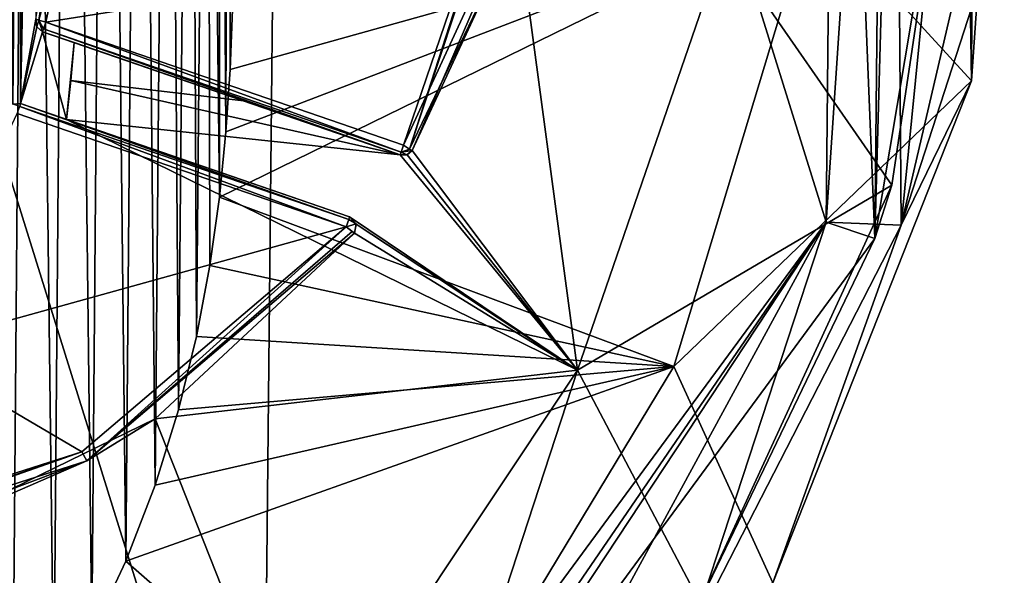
# Model space of a CAD drawing. Extents: x -250 to 250, y -697 to 625.
# Tile 13 of 256: x -132 to -113, y -682 to -671. Entities that reach past the tile are written whole.
import ezdxf

# ---------------------------------------------------------------- set-up
doc = ezdxf.new("R2010")
doc.units = 0
doc.header["$LTSCALE"] = 25.405557
for name, color, linetype in [('110', 7, 'CONTINUOUS'), ('111', 7, 'CONTINUOUS'), ('112', 7, 'CONTINUOUS'), ('113', 7, 'CONTINUOUS'), ('114', 7, 'CONTINUOUS'), ('116', 7, 'CONTINUOUS'), ('117', 7, 'CONTINUOUS'), ('120', 7, 'CONTINUOUS'), ('121', 7, 'CONTINUOUS'), ('122', 7, 'CONTINUOUS'), ('125', 7, 'CONTINUOUS'), ('129', 7, 'CONTINUOUS'), ('133', 7, 'CONTINUOUS'), ('146', 7, 'CONTINUOUS'), ('148', 7, 'CONTINUOUS'), ('149', 7, 'CONTINUOUS'), ('20', 7, 'CONTINUOUS'), ('21', 7, 'CONTINUOUS'), ('22', 7, 'CONTINUOUS'), ('25', 7, 'CONTINUOUS'), ('4', 7, 'CONTINUOUS'), ('72', 7, 'CONTINUOUS'), ('73', 7, 'CONTINUOUS'), ('75', 7, 'CONTINUOUS'), ('76', 7, 'CONTINUOUS'), ('79', 7, 'CONTINUOUS'), ('8', 7, 'CONTINUOUS'), ('90', 7, 'CONTINUOUS'), ('91', 7, 'CONTINUOUS'), ('92', 7, 'CONTINUOUS'), ('93', 7, 'CONTINUOUS')]:
    doc.layers.add(name, color=color, linetype=linetype)

msp = doc.modelspace()

# ---------------------------------------------------------------- linework, layer by layer
at = {"layer": '110', "color": 7, "linetype": 'CONTINUOUS'}
for points in [[(-131.859, -670.77, -19.8), (-130.95, -665.393, -19.941), (-131.802, -670.785, -19.941), (-131.859, -670.77, -19.8)], [(-130.95, -665.393, -19.941), (-130.809, -665.4, -20), (-131.802, -670.785, -19.941), (-130.95, -665.393, -19.941)], [(-130.809, -665.4, -20), (-131.089, -668.134, -20), (-131.802, -670.785, -19.941), (-130.809, -665.4, -20)], [(-131.089, -668.134, -20), (-131.666, -670.822, -20), (-131.802, -670.785, -19.941), (-131.089, -668.134, -20)]]:
    msp.add_3dface(points, dxfattribs=at)
at = {"layer": '111', "color": 7, "linetype": 'CONTINUOUS'}
for points in [[(-131.842, -670.916, -19.8), (-131.859, -670.77, -19.8), (-131.802, -670.785, -19.941), (-131.842, -670.916, -19.8)], [(-131.731, -671.011, -19.8), (-131.842, -670.916, -19.8), (-131.802, -670.785, -19.941), (-131.731, -671.011, -19.8)], [(-131.731, -671.011, -19.8), (-131.802, -670.785, -19.941), (-131.712, -670.956, -19.941), (-131.731, -671.011, -19.8)], [(-131.802, -670.785, -19.941), (-131.666, -670.822, -20), (-131.712, -670.956, -19.941), (-131.802, -670.785, -19.941)]]:
    msp.add_3dface(points, dxfattribs=at)
at = {"layer": '112', "color": 7, "linetype": 'CONTINUOUS'}
for points in [[(-131.712, -670.956, -19.941), (-131.666, -670.822, -20), (-124.781, -673.342, -19.941), (-131.712, -670.956, -19.941)], [(-131.666, -670.822, -20), (-124.735, -673.208, -20), (-124.781, -673.342, -19.941), (-131.666, -670.822, -20)], [(-124.8, -673.398, -19.8), (-131.731, -671.011, -19.8), (-131.712, -670.956, -19.941), (-124.8, -673.398, -19.8)], [(-124.8, -673.398, -19.8), (-131.712, -670.956, -19.941), (-124.781, -673.342, -19.941), (-124.8, -673.398, -19.8)]]:
    msp.add_3dface(points, dxfattribs=at)
at = {"layer": '113', "color": 7, "linetype": 'CONTINUOUS'}
for points in [[(-124.781, -673.342, -19.941), (-124.735, -673.208, -20), (-124.615, -673.283, -19.941), (-124.781, -673.342, -19.941)], [(-124.565, -673.314, -19.8), (-124.781, -673.342, -19.941), (-124.615, -673.283, -19.941), (-124.565, -673.314, -19.8)], [(-124.668, -673.397, -19.8), (-124.8, -673.398, -19.8), (-124.781, -673.342, -19.941), (-124.668, -673.397, -19.8)], [(-124.565, -673.314, -19.8), (-124.668, -673.397, -19.8), (-124.781, -673.342, -19.941), (-124.565, -673.314, -19.8)]]:
    msp.add_3dface(points, dxfattribs=at)
at = {"layer": '114', "color": 7, "linetype": 'CONTINUOUS'}
for points in [[(-124.735, -673.208, -20), (-122.999, -669.458, -20), (-122.072, -665.41, -19.941), (-124.735, -673.208, -20)], [(-124.615, -673.283, -19.941), (-124.735, -673.208, -20), (-122.072, -665.41, -19.941), (-124.615, -673.283, -19.941)], [(-122.014, -665.414, -19.8), (-124.615, -673.283, -19.941), (-122.072, -665.41, -19.941), (-122.014, -665.414, -19.8)], [(-122.014, -665.414, -19.8), (-122.809, -669.519, -19.8), (-124.615, -673.283, -19.941), (-122.014, -665.414, -19.8)], [(-122.809, -669.519, -19.8), (-124.565, -673.314, -19.8), (-124.615, -673.283, -19.941), (-122.809, -669.519, -19.8)]]:
    msp.add_3dface(points, dxfattribs=at)
at = {"layer": '116', "color": 7, "linetype": 'CONTINUOUS'}
for points in [[(-125.842, -674.789, -20), (-132.219, -672.593, -20), (-132.173, -672.459, -19.941), (-125.842, -674.789, -20)], [(-132.154, -672.404, -19.8), (-125.795, -674.651, -19.937), (-132.173, -672.459, -19.941), (-132.154, -672.404, -19.8)], [(-125.795, -674.651, -19.937), (-125.842, -674.789, -20), (-132.173, -672.459, -19.941), (-125.795, -674.651, -19.937)], [(-132.154, -672.404, -19.8), (-125.777, -674.6, -19.8), (-125.795, -674.651, -19.937), (-132.154, -672.404, -19.8)]]:
    msp.add_3dface(points, dxfattribs=at)
at = {"layer": '117', "color": 7, "linetype": 'CONTINUOUS'}
msp.add_3dface([(-132.306, -672.413, -19.8), (-132.154, -672.404, -19.8), (-132.173, -672.459, -19.941), (-132.306, -672.413, -19.8)], dxfattribs=at)
at = {"layer": '120', "color": 7, "linetype": 'CONTINUOUS'}
for points in [[(-130.967, -679.152, -20), (-125.842, -674.789, -20), (-130.87, -679.327, -19.8), (-130.967, -679.152, -20)], [(-130.87, -679.327, -19.8), (-125.842, -674.789, -20), (-125.728, -674.879, -19.937), (-130.87, -679.327, -19.8)], [(-125.685, -674.913, -19.8), (-130.87, -679.327, -19.8), (-125.728, -674.879, -19.937), (-125.685, -674.913, -19.8)], [(-137.378, -681.2, -20), (-130.967, -679.152, -20), (-137.36, -681.361, -19.918), (-137.378, -681.2, -20)], [(-130.967, -679.152, -20), (-137.356, -681.399, -19.8), (-137.36, -681.361, -19.918), (-130.967, -679.152, -20)], [(-130.967, -679.152, -20), (-130.87, -679.327, -19.8), (-137.356, -681.399, -19.8), (-130.967, -679.152, -20)]]:
    msp.add_3dface(points, dxfattribs=at)
at = {"layer": '121', "color": 7, "linetype": 'CONTINUOUS'}
for points in [[(-125.777, -674.6, -19.8), (-125.65, -674.732, -19.8), (-125.795, -674.651, -19.937), (-125.777, -674.6, -19.8)], [(-125.65, -674.732, -19.8), (-125.842, -674.789, -20), (-125.795, -674.651, -19.937), (-125.65, -674.732, -19.8)], [(-125.685, -674.913, -19.8), (-125.842, -674.789, -20), (-125.65, -674.732, -19.8), (-125.685, -674.913, -19.8)], [(-125.842, -674.789, -20), (-125.685, -674.913, -19.8), (-125.728, -674.879, -19.937), (-125.842, -674.789, -20)]]:
    msp.add_3dface(points, dxfattribs=at)
at = {"layer": '122', "color": 7, "linetype": 'CONTINUOUS'}
for points in [[(-131.986, -645.349, 20), (-132.837, -644.223, 20), (-132.315, -685.2, 20), (-131.986, -645.349, 20)], [(-131.509, -683.985, 20), (-131.986, -645.349, 20), (-132.315, -685.2, 20), (-131.509, -683.985, 20)], [(-131.199, -646.569, 20), (-131.986, -645.349, 20), (-131.509, -683.985, 20), (-131.199, -646.569, 20)], [(-130.773, -682.675, 20), (-131.199, -646.569, 20), (-131.509, -683.985, 20), (-130.773, -682.675, 20)], [(-130.482, -647.885, 20), (-131.199, -646.569, 20), (-130.773, -682.675, 20), (-130.482, -647.885, 20)], [(-130.113, -681.27, 20), (-130.482, -647.885, 20), (-130.773, -682.675, 20), (-130.113, -681.27, 20)], [(-129.843, -649.295, 20), (-130.482, -647.885, 20), (-130.113, -681.27, 20), (-129.843, -649.295, 20)], [(-129.546, -679.796, 20), (-129.843, -649.295, 20), (-130.113, -681.27, 20), (-129.546, -679.796, 20)], [(-129.294, -650.779, 20), (-129.843, -649.295, 20), (-129.546, -679.796, 20), (-129.294, -650.779, 20)], [(-129.094, -678.339, 20), (-129.294, -650.779, 20), (-129.546, -679.796, 20), (-129.094, -678.339, 20)], [(-128.862, -652.249, 20), (-129.294, -650.779, 20), (-129.094, -678.339, 20), (-128.862, -652.249, 20)], [(-128.746, -676.917, 20), (-128.862, -652.249, 20), (-129.094, -678.339, 20), (-128.746, -676.917, 20)], [(-128.534, -653.682, 20), (-128.862, -652.249, 20), (-128.746, -676.917, 20), (-128.534, -653.682, 20)], [(-128.487, -675.542, 20), (-128.534, -653.682, 20), (-128.746, -676.917, 20), (-128.487, -675.542, 20)], [(-128.295, -655.067, 20), (-128.534, -653.682, 20), (-128.302, -674.219, 20), (-128.295, -655.067, 20)], [(-128.302, -674.219, 20), (-128.534, -653.682, 20), (-128.487, -675.542, 20), (-128.302, -674.219, 20)], [(-128.176, -672.953, 20), (-128.295, -655.067, 20), (-128.302, -674.219, 20), (-128.176, -672.953, 20)], [(-128.131, -656.398, 20), (-128.295, -655.067, 20), (-128.176, -672.953, 20), (-128.131, -656.398, 20)], [(-128.095, -671.74, 20), (-128.131, -656.398, 20), (-128.176, -672.953, 20), (-128.095, -671.74, 20)], [(-128.047, -670.579, 20), (-128.131, -656.398, 20), (-128.095, -671.74, 20), (-128.047, -670.579, 20)]]:
    msp.add_3dface(points, dxfattribs=at)
at = {"layer": '125', "color": 7, "linetype": 'CONTINUOUS'}
for points in [[(-116.544, -674.7, 0.025), (-116.358, -656.275, 0.025), (-115.238, -655.236, 0.025), (-116.544, -674.7, 0.025)], [(-115.086, -674.76, 0.025), (-116.544, -674.7, 0.025), (-115.238, -655.236, 0.025), (-115.086, -674.76, 0.025)], [(-113.762, -661.391, 0.025), (-115.086, -674.76, 0.025), (-115.238, -655.236, 0.025), (-113.762, -661.391, 0.025)], [(-113.769, -669.102, 0.025), (-115.086, -674.76, 0.025), (-113.762, -661.391, 0.025), (-113.769, -669.102, 0.025)], [(-127.464, -689.541, 0.025), (-116.544, -674.7, 0.025), (-127.393, -690.53, 0.025), (-127.464, -689.541, 0.025)], [(-127.393, -690.53, 0.025), (-116.544, -674.7, 0.025), (-123.549, -687.585, 0.025), (-127.393, -690.53, 0.025)], [(-123.549, -687.585, 0.025), (-116.544, -674.7, 0.025), (-119.158, -682.685, 0.025), (-123.549, -687.585, 0.025)], [(-119.158, -682.685, 0.025), (-116.544, -674.7, 0.025), (-115.086, -674.76, 0.025), (-119.158, -682.685, 0.025)]]:
    msp.add_3dface(points, dxfattribs=at)
at = {"layer": '129', "color": 7, "linetype": 'CONTINUOUS'}
for points in [[(-116.358, -656.275, 0.025), (-116.544, -674.7, 0.025), (-116.358, -656.275), (-116.358, -656.275, 0.025)], [(-116.358, -656.275), (-116.544, -674.7, 0.025), (-116.544, -674.7), (-116.358, -656.275)], [(-116.544, -674.7, 0.025), (-127.464, -689.541, 0.025), (-116.544, -674.7), (-116.544, -674.7, 0.025)], [(-116.544, -674.7), (-127.464, -689.541, 0.025), (-127.464, -689.541), (-116.544, -674.7)]]:
    msp.add_3dface(points, dxfattribs=at)
at = {"layer": '133', "color": 7, "linetype": 'CONTINUOUS'}
for points in [[(-113.088, -662.828, 5.068), (-116.808, -668.587, 14.847), (-113.723, -671.964, 5.377), (-113.088, -662.828, 5.068)], [(-128.176, -672.953, 20), (-128.302, -674.219, 20), (-116.808, -668.587, 14.847), (-128.176, -672.953, 20)], [(-128.302, -674.219, 20), (-119.491, -677.499, 16.012), (-116.808, -668.587, 14.847), (-128.302, -674.219, 20)], [(-128.095, -671.74, 20), (-128.176, -672.953, 20), (-116.808, -668.587, 14.847), (-128.095, -671.74, 20)], [(-128.047, -670.579, 20), (-128.095, -671.74, 20), (-116.808, -668.587, 14.847), (-128.047, -670.579, 20)], [(-116.808, -668.587, 14.847), (-119.491, -677.499, 16.012), (-113.723, -671.964, 5.377), (-116.808, -668.587, 14.847)], [(-113.723, -671.964, 5.377), (-119.491, -677.499, 16.012), (-117.575, -681.689, 7.337), (-113.723, -671.964, 5.377)], [(-128.302, -674.219, 20), (-128.487, -675.542, 20), (-119.491, -677.499, 16.012), (-128.302, -674.219, 20)], [(-128.487, -675.542, 20), (-128.746, -676.917, 20), (-119.491, -677.499, 16.012), (-128.487, -675.542, 20)], [(-128.746, -676.917, 20), (-129.094, -678.339, 20), (-119.491, -677.499, 16.012), (-128.746, -676.917, 20)], [(-129.546, -679.796, 20), (-130.113, -681.27, 20), (-119.491, -677.499, 16.012), (-129.546, -679.796, 20)], [(-130.113, -681.27, 20), (-124.658, -686.029, 16.996), (-119.491, -677.499, 16.012), (-130.113, -681.27, 20)], [(-129.094, -678.339, 20), (-129.546, -679.796, 20), (-119.491, -677.499, 16.012), (-129.094, -678.339, 20)], [(-119.491, -677.499, 16.012), (-124.658, -686.029, 16.996), (-117.575, -681.689, 7.337), (-119.491, -677.499, 16.012)], [(-130.113, -681.27, 20), (-130.773, -682.675, 20), (-124.658, -686.029, 16.996), (-130.113, -681.27, 20)]]:
    msp.add_3dface(points, dxfattribs=at)
at = {"layer": '146', "color": 7, "linetype": 'CONTINUOUS'}
for points in [[(-145, -695.2), (-144.396, -635.206), (-127.464, -689.541), (-145, -695.2)], [(-144.396, -635.206), (-126.978, -641.217), (-127.464, -689.541), (-144.396, -635.206)], [(-126.978, -641.217), (-116.544, -674.7), (-127.464, -689.541), (-126.978, -641.217)], [(-126.978, -641.217), (-116.358, -656.275), (-116.544, -674.7), (-126.978, -641.217)]]:
    msp.add_3dface(points, dxfattribs=at)
at = {"layer": '148', "color": 7, "linetype": 'CONTINUOUS'}
for points in [[(-113.769, -669.102, 0.025), (-113.088, -662.828, 5.068), (-113.723, -671.964, 5.377), (-113.769, -669.102, 0.025)], [(-113.769, -669.102, 0.025), (-113.723, -671.964, 5.377), (-113.72, -670.532, 2.638), (-113.769, -669.102, 0.025)]]:
    msp.add_3dface(points, dxfattribs=at)
at = {"layer": '149', "color": 7, "linetype": 'CONTINUOUS'}
for points in [[(-115.086, -674.76, 0.025), (-113.769, -669.102, 0.025), (-113.72, -670.532, 2.638), (-115.086, -674.76, 0.025)], [(-113.723, -671.964, 5.377), (-115.086, -674.76, 0.025), (-113.72, -670.532, 2.638), (-113.723, -671.964, 5.377)], [(-115.086, -674.76, 0.025), (-113.723, -671.964, 5.377), (-117.575, -681.689, 7.337), (-115.086, -674.76, 0.025)], [(-119.158, -682.685, 0.025), (-115.086, -674.76, 0.025), (-117.575, -681.689, 7.337), (-119.158, -682.685, 0.025)]]:
    msp.add_3dface(points, dxfattribs=at)
at = {"layer": '20', "color": 7, "linetype": 'CONTINUOUS'}
for points in [[(-144.396, -635.206), (-145, -695.2), (-127.464, -689.541), (-144.396, -635.206)], [(-144.396, -635.206), (-127.464, -689.541), (-126.978, -641.217), (-144.396, -635.206)], [(-127.464, -689.541), (-116.544, -674.7), (-126.978, -641.217), (-127.464, -689.541)], [(-116.544, -674.7), (-116.358, -656.275), (-126.978, -641.217), (-116.544, -674.7)]]:
    msp.add_3dface(points, dxfattribs=at)
at = {"layer": '21', "color": 7, "linetype": 'CONTINUOUS'}
for points in [[(-132.306, -655.987, -19), (-132.154, -655.996, -19), (-132.306, -672.413, -19), (-132.306, -655.987, -19)], [(-132.306, -672.413, -19), (-132.154, -655.996, -19), (-132.154, -672.404, -19), (-132.306, -672.413, -19)], [(-132.154, -655.996, -19), (-131.859, -657.63, -19), (-132.154, -672.404, -19), (-132.154, -655.996, -19)], [(-131.859, -657.63, -19), (-131.859, -670.77, -19), (-132.154, -672.404, -19), (-131.859, -657.63, -19)], [(-131.859, -670.77, -19), (-131.842, -670.916, -19), (-132.154, -672.404, -19), (-131.859, -670.77, -19)], [(-131.842, -670.916, -19), (-131.731, -671.011, -19), (-132.154, -672.404, -19), (-131.842, -670.916, -19)], [(-132.154, -672.404, -19), (-131.731, -671.011, -19), (-131.267, -672.709, -19), (-132.154, -672.404, -19)], [(-131.731, -671.011, -19), (-131.118, -671.222, -19), (-131.267, -672.709, -19), (-131.731, -671.011, -19)], [(-131.267, -672.709, -19), (-131.118, -671.222, -19), (-131.182, -671.956, -19), (-131.267, -672.709, -19)]]:
    msp.add_3dface(points, dxfattribs=at)
at = {"layer": '22', "color": 7, "linetype": 'CONTINUOUS'}
for points in [[(-115.404, -655.977, -0.025), (-115.595, -675.017, -0.025), (-115.099, -657.02, -2.566), (-115.404, -655.977, -0.025)], [(-115.099, -657.02, -2.566), (-115.595, -675.017, -0.025), (-114.002, -665.512, -2.001), (-115.099, -657.02, -2.566)], [(-114.002, -665.512, -2.001), (-115.595, -675.017, -0.025), (-115.27, -673.981, -2.568), (-114.002, -665.512, -2.001)], [(-115.27, -673.981, -2.568), (-115.595, -675.017, -0.025), (-118.991, -682.067, -4.135), (-115.27, -673.981, -2.568)], [(-115.595, -675.017, -0.025), (-126.88, -690.353, -0.025), (-118.991, -682.067, -4.135), (-115.595, -675.017, -0.025)]]:
    msp.add_3dface(points, dxfattribs=at)
at = {"layer": '25', "color": 7, "linetype": 'CONTINUOUS'}
for points in [[(-114.002, -665.512, -2.001), (-115.27, -673.981, -2.568), (-118.517, -669.299, -13.324), (-114.002, -665.512, -2.001)], [(-124.565, -673.314, -17.465), (-122.556, -668.662, -16.693), (-121.358, -677.568, -14.43), (-124.565, -673.314, -17.465)], [(-121.358, -677.568, -14.43), (-122.556, -668.662, -16.693), (-118.517, -669.299, -13.324), (-121.358, -677.568, -14.43)], [(-115.27, -673.981, -2.568), (-121.358, -677.568, -14.43), (-118.517, -669.299, -13.324), (-115.27, -673.981, -2.568)], [(-131.182, -671.956, -19), (-131.118, -671.222, -19), (-127.837, -672.352, -18.633), (-131.182, -671.956, -19)], [(-131.267, -672.709, -19), (-131.182, -671.956, -19), (-124.8, -673.398, -17.566), (-131.267, -672.709, -19)], [(-124.8, -673.398, -17.566), (-131.182, -671.956, -19), (-127.837, -672.352, -18.633), (-124.8, -673.398, -17.566)], [(-131.267, -672.709, -19), (-124.8, -673.398, -17.566), (-121.358, -677.568, -14.43), (-131.267, -672.709, -19)], [(-128.441, -673.682, -18.714), (-131.267, -672.709, -19), (-125.777, -674.6, -17.876), (-128.441, -673.682, -18.714)], [(-125.777, -674.6, -17.876), (-131.267, -672.709, -19), (-121.358, -677.568, -14.43), (-125.777, -674.6, -17.876)], [(-124.8, -673.398, -17.566), (-124.665, -673.396, -17.504), (-121.358, -677.568, -14.43), (-124.8, -673.398, -17.566)], [(-124.665, -673.396, -17.504), (-124.565, -673.314, -17.465), (-121.358, -677.568, -14.43), (-124.665, -673.396, -17.504)], [(-115.27, -673.981, -2.568), (-118.991, -682.067, -4.135), (-121.358, -677.568, -14.43), (-115.27, -673.981, -2.568)], [(-125.649, -674.737, -17.812), (-125.777, -674.6, -17.876), (-121.358, -677.568, -14.43), (-125.649, -674.737, -17.812)], [(-125.685, -674.913, -17.809), (-125.649, -674.737, -17.812), (-121.358, -677.568, -14.43), (-125.685, -674.913, -17.809)], [(-129.546, -678.511, -18.649), (-125.685, -674.913, -17.809), (-121.358, -677.568, -14.43), (-129.546, -678.511, -18.649)], [(-126.732, -685.63, -15.219), (-129.546, -678.511, -18.649), (-121.358, -677.568, -14.43), (-126.732, -685.63, -15.219)], [(-125.084, -688.956, -6.358), (-126.732, -685.63, -15.219), (-121.358, -677.568, -14.43), (-125.084, -688.956, -6.358)], [(-118.991, -682.067, -4.135), (-125.084, -688.956, -6.358), (-121.358, -677.568, -14.43), (-118.991, -682.067, -4.135)], [(-134.014, -680.686, -19), (-129.546, -678.511, -18.649), (-126.732, -685.63, -15.219), (-134.014, -680.686, -19)], [(-134.841, -691.682, -15.69), (-134.014, -680.686, -19), (-126.732, -685.63, -15.219), (-134.841, -691.682, -15.69)]]:
    msp.add_3dface(points, dxfattribs=at)
at = {"layer": '4', "color": 7, "linetype": 'CONTINUOUS'}
for points in [[(-115.404, -655.977, -0.025), (-116.358, -656.275, -0.025), (-115.595, -675.017, -0.025), (-115.404, -655.977, -0.025)], [(-116.358, -656.275, -0.025), (-116.544, -674.7, -0.025), (-115.595, -675.017, -0.025), (-116.358, -656.275, -0.025)], [(-116.544, -674.7, -0.025), (-127.464, -689.541, -0.025), (-126.88, -690.353, -0.025), (-116.544, -674.7, -0.025)], [(-115.595, -675.017, -0.025), (-116.544, -674.7, -0.025), (-126.88, -690.353, -0.025), (-115.595, -675.017, -0.025)]]:
    msp.add_3dface(points, dxfattribs=at)
at = {"layer": '72', "color": 7, "linetype": 'CONTINUOUS'}
for points in [[(-131.666, -670.822, -20), (-131.089, -668.134, -20), (-122.999, -669.458, -20), (-131.666, -670.822, -20)], [(-124.735, -673.208, -20), (-131.666, -670.822, -20), (-122.999, -669.458, -20), (-124.735, -673.208, -20)], [(-132.219, -672.593, -20), (-125.842, -674.789, -20), (-134.366, -677.156, -20), (-132.219, -672.593, -20)], [(-134.366, -677.156, -20), (-125.842, -674.789, -20), (-130.967, -679.152, -20), (-134.366, -677.156, -20)], [(-137.378, -681.2, -20), (-134.366, -677.156, -20), (-130.967, -679.152, -20), (-137.378, -681.2, -20)]]:
    msp.add_3dface(points, dxfattribs=at)
at = {"layer": '73', "color": 7, "linetype": 'CONTINUOUS'}
for points in [[(-132.154, -672.404, -19), (-131.267, -672.709, -19), (-132.154, -672.404, -19.8), (-132.154, -672.404, -19)], [(-131.267, -672.709, -19), (-128.441, -673.682, -18.714), (-132.154, -672.404, -19.8), (-131.267, -672.709, -19)], [(-132.154, -672.404, -19.8), (-128.441, -673.682, -18.714), (-125.777, -674.6, -19.8), (-132.154, -672.404, -19.8)], [(-128.441, -673.682, -18.714), (-125.777, -674.6, -17.876), (-125.777, -674.6, -19.8), (-128.441, -673.682, -18.714)]]:
    msp.add_3dface(points, dxfattribs=at)
at = {"layer": '75', "color": 7, "linetype": 'CONTINUOUS'}
for points in [[(-125.685, -674.913, -19.8), (-129.546, -678.511, -18.649), (-130.87, -679.327, -19.8), (-125.685, -674.913, -19.8)], [(-125.685, -674.913, -17.809), (-129.546, -678.511, -18.649), (-125.685, -674.913, -19.8), (-125.685, -674.913, -17.809)], [(-129.546, -678.511, -18.649), (-134.014, -680.686, -19), (-130.87, -679.327, -19.8), (-129.546, -678.511, -18.649)], [(-135.668, -681.125, -19), (-137.356, -681.399, -19), (-130.87, -679.327, -19.8), (-135.668, -681.125, -19)], [(-130.87, -679.327, -19.8), (-137.356, -681.399, -19), (-137.356, -681.399, -19.8), (-130.87, -679.327, -19.8)], [(-134.014, -680.686, -19), (-135.668, -681.125, -19), (-130.87, -679.327, -19.8), (-134.014, -680.686, -19)]]:
    msp.add_3dface(points, dxfattribs=at)
at = {"layer": '76', "color": 7, "linetype": 'CONTINUOUS'}
for points in [[(-122.556, -668.662, -16.693), (-124.565, -673.314, -17.465), (-122.809, -669.519, -19.8), (-122.556, -668.662, -16.693)], [(-122.809, -669.519, -19.8), (-124.565, -673.314, -17.465), (-124.565, -673.314, -19.8), (-122.809, -669.519, -19.8)]]:
    msp.add_3dface(points, dxfattribs=at)
at = {"layer": '79', "color": 7, "linetype": 'CONTINUOUS'}
for points in [[(-131.118, -671.222, -19), (-131.731, -671.011, -19), (-124.8, -673.398, -19.8), (-131.118, -671.222, -19)], [(-124.8, -673.398, -19.8), (-131.731, -671.011, -19), (-131.731, -671.011, -19.8), (-124.8, -673.398, -19.8)], [(-127.837, -672.352, -18.633), (-131.118, -671.222, -19), (-124.8, -673.398, -19.8), (-127.837, -672.352, -18.633)], [(-124.8, -673.398, -17.566), (-127.837, -672.352, -18.633), (-124.8, -673.398, -19.8), (-124.8, -673.398, -17.566)]]:
    msp.add_3dface(points, dxfattribs=at)
at = {"layer": '8', "color": 7, "linetype": 'CONTINUOUS'}
for points in [[(-116.544, -674.7, -0.025), (-116.358, -656.275, -0.025), (-116.544, -674.7), (-116.544, -674.7, -0.025)], [(-116.544, -674.7), (-116.358, -656.275, -0.025), (-116.358, -656.275), (-116.544, -674.7)], [(-127.464, -689.541, -0.025), (-116.544, -674.7, -0.025), (-127.464, -689.541), (-127.464, -689.541, -0.025)], [(-127.464, -689.541), (-116.544, -674.7, -0.025), (-116.544, -674.7), (-127.464, -689.541)]]:
    msp.add_3dface(points, dxfattribs=at)
at = {"layer": '90', "color": 7, "linetype": 'CONTINUOUS'}
for points in [[(-131.842, -670.916, -19), (-131.859, -670.77, -19), (-131.842, -670.916, -19.8), (-131.842, -670.916, -19)], [(-131.859, -670.77, -19), (-131.859, -670.77, -19.8), (-131.842, -670.916, -19.8), (-131.859, -670.77, -19)], [(-131.731, -671.011, -19), (-131.842, -670.916, -19), (-131.731, -671.011, -19.8), (-131.731, -671.011, -19)], [(-131.731, -671.011, -19.8), (-131.842, -670.916, -19), (-131.842, -670.916, -19.8), (-131.731, -671.011, -19.8)]]:
    msp.add_3dface(points, dxfattribs=at)
at = {"layer": '91', "color": 7, "linetype": 'CONTINUOUS'}
for points in [[(-124.665, -673.396, -17.504), (-124.8, -673.398, -17.566), (-124.668, -673.397, -19.8), (-124.665, -673.396, -17.504)], [(-124.8, -673.398, -17.566), (-124.8, -673.398, -19.8), (-124.668, -673.397, -19.8), (-124.8, -673.398, -17.566)], [(-124.565, -673.314, -19.8), (-124.665, -673.396, -17.504), (-124.668, -673.397, -19.8), (-124.565, -673.314, -19.8)], [(-124.565, -673.314, -17.465), (-124.665, -673.396, -17.504), (-124.565, -673.314, -19.8), (-124.565, -673.314, -17.465)]]:
    msp.add_3dface(points, dxfattribs=at)
at = {"layer": '92', "color": 7, "linetype": 'CONTINUOUS'}
for points in [[(-132.306, -672.413, -19), (-132.154, -672.404, -19), (-132.306, -672.413, -19.8), (-132.306, -672.413, -19)], [(-132.154, -672.404, -19), (-132.154, -672.404, -19.8), (-132.306, -672.413, -19.8), (-132.154, -672.404, -19)]]:
    msp.add_3dface(points, dxfattribs=at)
at = {"layer": '93', "color": 7, "linetype": 'CONTINUOUS'}
for points in [[(-125.777, -674.6, -17.876), (-125.649, -674.737, -17.812), (-125.777, -674.6, -19.8), (-125.777, -674.6, -17.876)], [(-125.777, -674.6, -19.8), (-125.649, -674.737, -17.812), (-125.65, -674.732, -19.8), (-125.777, -674.6, -19.8)], [(-125.649, -674.737, -17.812), (-125.685, -674.913, -17.809), (-125.65, -674.732, -19.8), (-125.649, -674.737, -17.812)], [(-125.685, -674.913, -17.809), (-125.685, -674.913, -19.8), (-125.65, -674.732, -19.8), (-125.685, -674.913, -17.809)]]:
    msp.add_3dface(points, dxfattribs=at)

doc.saveas('drawing.dxf')
